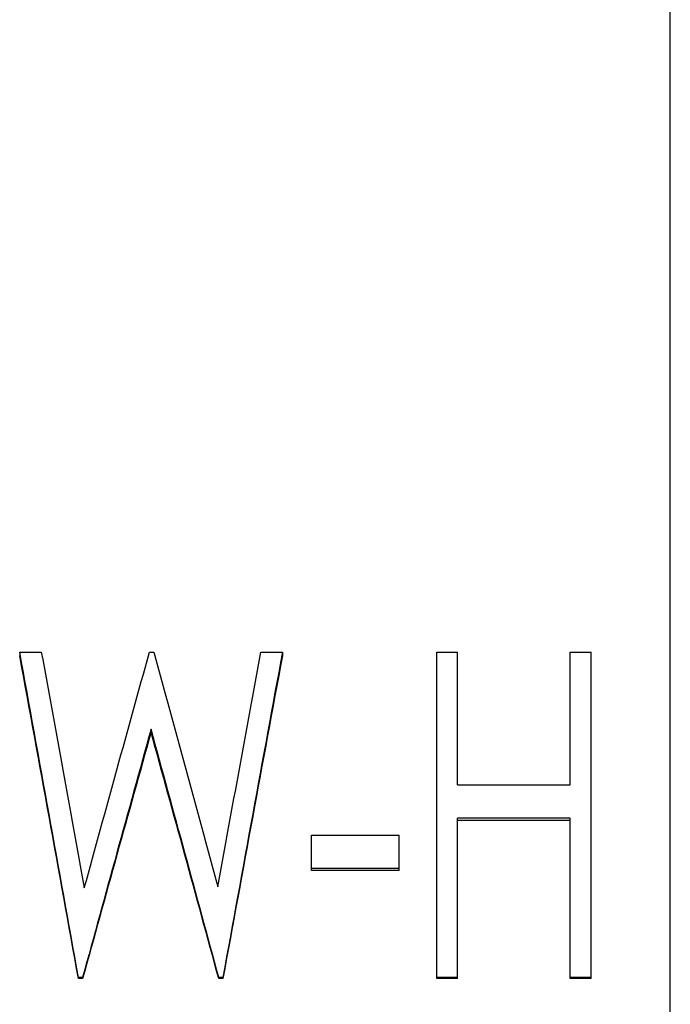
# Model space of a CAD drawing. Header units: millimetres. Extents: x -150 to 245, y -67 to 128.
# Tile 16 of 18: x 20 to 38, y 3 to 31. Entities that reach past the tile are written whole.
import ezdxf

# ---------------------------------------------------------------- set-up
doc = ezdxf.new("R2010")
doc.units = ezdxf.units.MM

msp = doc.modelspace()

# ---------------------------------------------------------------- linework, layer by layer
at = {"color": 1, "linetype": 'Continuous', "lineweight": 25}
msp.add_line((37.5, -66.5), (37.5, 66.5), dxfattribs=at)
at = {"color": 7, "linetype": 'Continuous', "lineweight": 25}
for p, q in [((19.5, 13.014), (20.099, 13.014)), ((19.5, 13.014), (19.5, 12.917)), ((23.091, 13.014), (23.209, 13.014)), ((26.176, 13.014), (26.769, 13.014)), ((26.769, 13.014), (26.769, 12.917)), ((31.038, 13.014), (31.615, 13.014)), ((31.038, 3.998), (31.038, 13.014)), ((31.615, 9.347), (31.615, 13.014)), ((34.731, 9.347), (34.731, 13.014)), ((34.731, 13.014), (35.308, 13.014)), ((35.308, 3.998), (35.308, 13.014)), ((23.135, 10.888), (23.135, 10.806)), ((31.615, 9.347), (34.731, 9.347)), ((34.731, 8.425), (31.615, 8.425)), ((31.615, 3.998), (31.615, 8.425)), ((34.731, 8.362), (31.615, 8.362)), ((34.731, 3.998), (34.731, 8.425)), ((27.577, 7.964), (30, 7.964)), ((27.577, 6.987), (27.577, 7.964)), ((30, 6.987), (30, 7.964)), ((30, 7.04), (27.577, 7.04)), ((30, 6.987), (27.577, 6.987)), ((21.242, 4.028), (21.124, 4.028)), ((21.124, 4.028), (21.124, 3.998)), ((21.242, 3.998), (21.124, 3.998)), ((21.242, 4.028), (21.242, 3.998)), ((25.123, 4.028), (25.008, 4.028)), ((25.008, 4.028), (25.008, 3.998)), ((25.123, 3.998), (25.008, 3.998)), ((25.123, 4.028), (25.123, 3.998)), ((31.615, 4.028), (31.038, 4.028)), ((31.615, 3.998), (31.038, 3.998)), ((35.308, 4.028), (34.731, 4.028)), ((35.308, 3.998), (34.731, 3.998))]:
    msp.add_line(p, q, dxfattribs=at)
for points in [[(21.124, 4.028), (20.583, 7.045), (20.041, 10.049), (19.5, 13.014)], [(21.124, 3.998), (20.583, 6.992), (20.041, 9.974), (19.5, 12.917)], [(20.099, 13.014), (20.495, 10.861), (20.892, 8.686), (21.288, 6.501)], [(21.288, 6.501), (21.889, 8.686), (22.49, 10.861), (23.091, 13.014)], [(23.209, 13.014), (23.799, 10.87), (24.39, 8.705), (24.981, 6.53)], [(24.981, 6.53), (25.379, 8.705), (25.778, 10.87), (26.176, 13.014)], [(26.769, 13.014), (26.221, 10.049), (25.672, 7.045), (25.123, 4.028)], [(26.769, 12.917), (26.221, 9.974), (25.672, 6.992), (25.123, 3.998)], [(23.135, 10.888), (22.504, 8.616), (21.873, 6.326), (21.242, 4.028)], [(25.008, 4.028), (24.383, 6.326), (23.759, 8.616), (23.135, 10.888)], [(23.135, 10.806), (22.504, 8.552), (21.873, 6.278), (21.242, 3.998)], [(25.008, 3.998), (24.383, 6.278), (23.759, 8.552), (23.135, 10.806)]]:
    msp.add_open_spline(points, degree=3, dxfattribs=at)

doc.saveas('drawing.dxf')
